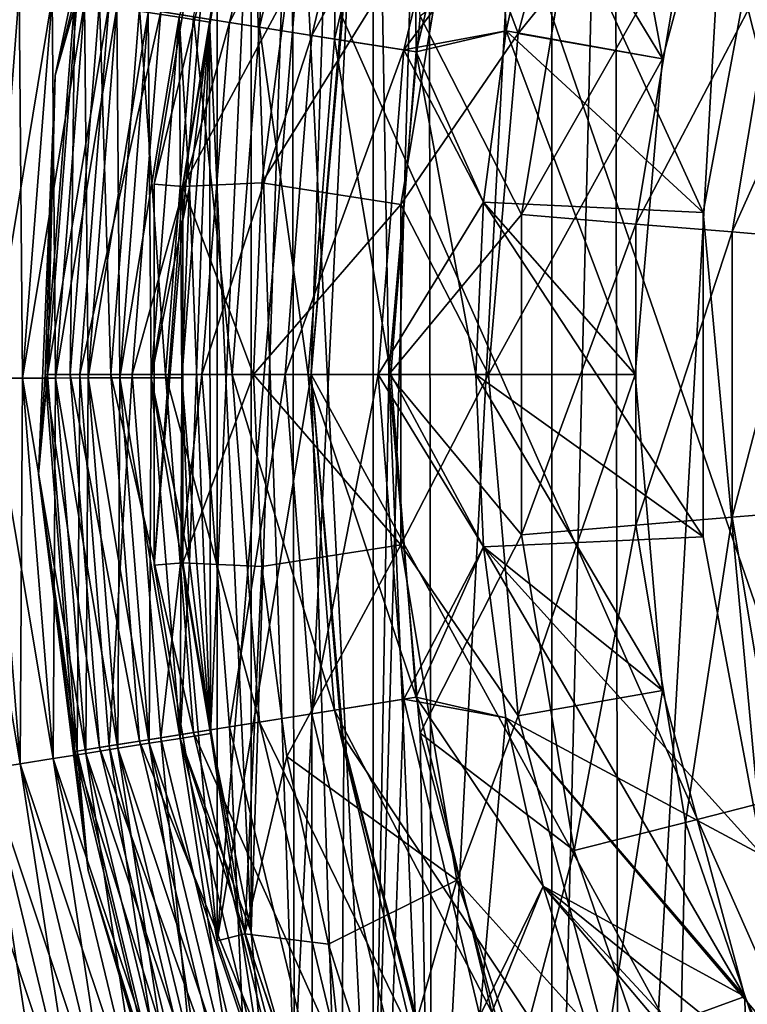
# Model space of a CAD drawing. Header units: metres. Extents: x -109 to 109, y -452 to 89.
# Tile 31 of 256: x -22.15 to -15.53, y -405.73 to -396.77. Entities that reach past the tile are written whole.
import ezdxf

# ---------------------------------------------------------------- set-up
doc = ezdxf.new("R2010")
doc.units = ezdxf.units.M
doc.layers.add('solid_K244270000C71_000', color=7, linetype='CONTINUOUS')
doc.layers.add('solid_k244270000c71_000_02', color=7, linetype='CONTINUOUS')

msp = doc.modelspace()

# ---------------------------------------------------------------- linework, layer by layer
at = {"layer": 'solid_K244270000C71_000'}
for points in [[(-17.310841, -411.309509, 174.949997), (-17.310841, -388.690491, 174.949997), (-16.73801, -387.858795, 174.949997)], [(-17.310841, -411.309509, 174.949997), (-16.73801, -387.858795, 174.949997), (-16.703608, -412.188507, 174.949997)], [(-15.270698, -387.873352, 208.109741), (-10.5, -416.431671, 214.808029), (-17.072699, -390.578064, 208.744125)], [(-18.406109, -409.422607, 174.949997), (-18.43269, -390.629517, 174.949997), (-17.310841, -388.690491, 174.949997)], [(-17.310841, -411.309509, 174.949997), (-18.406109, -409.422607, 174.949997), (-17.310841, -388.690491, 174.949997)], [(-17.072699, -390.578064, 208.744125), (-10.5, -416.431671, 214.808029), (-18.405373, -393.558563, 209.443192)], [(-18.936249, -408.305939, 174.949997), (-18.936249, -391.694061, 174.949997), (-18.43269, -390.629517, 174.949997)], [(-18.936249, -408.305939, 174.949997), (-18.43269, -390.629517, 174.949997), (-18.406109, -409.422607, 174.949997)], [(-20.357395, -405.155243, 216), (-19.231211, -391.564331, 216), (-19.5, -400, 216)], [(-20.357395, -405.155243, 216), (-20.357395, -394.844757, 216), (-19.231211, -391.564331, 216)], [(-19.231211, -391.564331, 216), (-19.203753, -396.613861, 216), (-19.5, -400, 216)], [(-18.936249, -408.305939, 189.050003), (-18.936249, -391.694061, 189.050003), (-19.672638, -393.631531, 189.050003)], [(-19.654541, -406.424103, 174.949997), (-19.672638, -393.631531, 174.949997), (-18.936249, -391.694061, 174.949997)], [(-18.936249, -408.305939, 174.949997), (-19.654541, -406.424103, 174.949997), (-18.936249, -391.694061, 174.949997)], [(-18.936249, -391.694061, 189.050003), (-18.794662, -400, 189.050003), (-18.509127, -396.736328, 189.050003)], [(-18.936249, -408.305939, 189.050003), (-18.794662, -400, 189.050003), (-18.936249, -391.694061, 189.050003)], [(-20.702131, -396.747772, 189.223236), (-20.42721, -396.790771, 189.050003), (-19.937479, -393.546143, 189.223236)], [(-20.570349, -396.741974, 344.962372), (-19.807426, -393.564178, 344.962372), (-19.97073, -396.836945, 344.340485)], [(-20.42721, -396.790771, 189.050003), (-20.045088, -394.924103, 189.050003), (-19.937479, -393.546143, 189.223236)], [(-19.807426, -393.564178, 344.962372), (-19.230047, -393.75177, 344.340485), (-19.97073, -396.836945, 344.340485)], [(-18.405373, -393.558563, 209.443192), (-10.5, -416.431671, 214.808029), (-19.223919, -396.730316, 210.187119)], [(-20.243031, -396.793823, 352.516968), (-19.492249, -393.666595, 352.516968), (-20.868872, -396.694702, 351.803345)], [(-18.770378, -393.901123, 353.053925), (-19.492249, -393.666595, 352.516968), (-20.243031, -396.793823, 352.516968)], [(-19.654541, -406.424103, 189.050003), (-19.672638, -393.631531, 189.050003), (-20.045088, -394.924103, 189.050003)], [(-20.045088, -405.075897, 174.949997), (-20.045088, -394.924103, 174.949997), (-19.672638, -393.631531, 174.949997)], [(-20.045088, -405.075897, 174.949997), (-19.672638, -393.631531, 174.949997), (-19.654541, -406.424103, 174.949997)], [(-18.936249, -408.305939, 189.050003), (-19.672638, -393.631531, 189.050003), (-19.654541, -406.424103, 189.050003)], [(-21.831053, -397.278748, 348.5), (-21.085405, -393.722595, 348.5), (-21.653231, -396.570465, 347.524536)], [(-21.085405, -393.722595, 349), (-21.085405, -393.722595, 348.5), (-21.831053, -397.278748, 348.5)], [(-21.831053, -397.278748, 349), (-21.085405, -393.722595, 349), (-21.831053, -397.278748, 348.5)], [(-21.631073, -396.573975, 349.996429), (-21.085405, -393.722595, 349), (-21.831053, -397.278748, 349)], [(-19.97073, -396.836945, 344.340485), (-19.230047, -393.75177, 344.340485), (-19.286694, -396.945282, 343.878723)], [(-19.230047, -393.75177, 344.340485), (-18.571381, -393.96579, 343.878723), (-19.286694, -396.945282, 343.878723)], [(-17.615362, -396.893951, 292.528534), (-16.808382, -393.882263, 292.528534), (-18.174868, -395.397491, 267.571442)], [(-15.554135, -394.338745, 343.5), (-16.808382, -393.882263, 292.528534), (-17.615362, -396.893951, 292.528534)], [(-17.3859, -395.338409, 343.5), (-16.913372, -393.840637, 343.5), (-16.300901, -397.125702, 343.5)], [(-16.913372, -393.840637, 343.5), (-15.554135, -394.338745, 343.5), (-16.300901, -397.125702, 343.5)], [(-19.493357, -396.912567, 353.053925), (-18.770378, -393.901123, 353.053925), (-20.243031, -396.793823, 352.516968)], [(-17.965538, -394.162628, 353.387177), (-18.770378, -393.901123, 353.053925), (-19.493357, -396.912567, 353.053925)], [(-19.286694, -396.945282, 343.878723), (-18.571381, -393.96579, 343.878723), (-18.544579, -397.062836, 343.59494)], [(-18.571381, -393.96579, 343.878723), (-17.856789, -394.197968, 343.59494), (-18.544579, -397.062836, 343.59494)], [(-18.657515, -397.044952, 353.387177), (-17.965538, -394.162628, 353.387177), (-19.493357, -396.912567, 353.053925)], [(-18.657515, -397.044952, 353.387177), (-17.3859, -395.338409, 353.5), (-17.965538, -394.162628, 353.387177)], [(-18.544579, -397.062836, 343.59494), (-17.856789, -394.197968, 343.59494), (-17.726068, -396.871674, 343.5)], [(-17.856789, -394.197968, 343.59494), (-17.3859, -395.338409, 343.5), (-17.726068, -396.871674, 343.5)], [(-16.300901, -397.125702, 343.5), (-15.554135, -394.338745, 343.5), (-17.615362, -396.893951, 292.528534)], [(-20.928274, -398.265839, 216), (-20.103559, -394.909088, 226), (-20.357395, -394.844757, 216)], [(-20.928274, -401.734161, 216), (-20.928274, -398.265839, 216), (-20.357395, -394.844757, 216)], [(-20.357395, -405.155243, 216), (-20.928274, -401.734161, 216), (-20.357395, -394.844757, 216)], [(-20.928274, -398.265839, 216), (-20.667309, -398.287445, 226), (-20.103559, -394.909088, 226)], [(-20.045088, -394.924103, 174.949997), (-20.42721, -396.790771, 174.949997), (-20.702131, -396.747772, 174.776764)], [(-20.103559, -394.909088, 226), (-20.667309, -398.287445, 226), (-19.721151, -396.522644, 242.632126)], [(-20.045088, -405.075897, 189.050003), (-20.045088, -394.924103, 189.050003), (-20.42721, -396.790771, 189.050003)], [(-20.418047, -403.267029, 174.949997), (-20.42721, -396.790771, 174.949997), (-20.045088, -394.924103, 174.949997)], [(-20.045088, -405.075897, 174.949997), (-20.418047, -403.267029, 174.949997), (-20.045088, -394.924103, 174.949997)], [(-19.654541, -406.424103, 189.050003), (-20.045088, -394.924103, 189.050003), (-20.045088, -405.075897, 189.050003)], [(-19.949181, -398.254669, 242.632126), (-18.684534, -398.451752, 267.571442), (-18.174868, -395.397491, 267.571442)], [(-19.721151, -396.522644, 242.632126), (-19.949181, -398.254669, 242.632126), (-18.174868, -395.397491, 267.571442)], [(-17.615362, -396.893951, 292.528534), (-18.174868, -395.397491, 267.571442), (-18.684534, -398.451752, 267.571442)], [(-18.657515, -397.044952, 353.387177), (-17.726068, -396.871674, 353.5), (-17.3859, -395.338409, 353.5)], [(-17.726068, -396.871674, 343.5), (-17.3859, -395.338409, 343.5), (-16.300901, -397.125702, 343.5)], [(-15.931748, -398.523712, 353.5), (-17.3859, -395.338409, 353.5), (-17.726068, -396.871674, 353.5)], [(-15.931748, -398.523712, 353.5), (-15.389208, -395.621399, 353.5), (-17.3859, -395.338409, 353.5)], [(-17.586292, -398.542755, 189.356216), (-17.106583, -395.66803, 189.356216), (-18.509127, -396.736328, 189.050003)], [(-16.094145, -395.924408, 189.925369), (-17.106583, -395.66803, 189.356216), (-17.586292, -398.542755, 189.356216)], [(-16.545464, -398.628998, 189.925369), (-16.094145, -395.924408, 189.925369), (-17.586292, -398.542755, 189.356216)], [(-15.240674, -396.140533, 190.725113), (-16.094145, -395.924408, 189.925369), (-16.545464, -398.628998, 189.925369)], [(-15.668057, -398.701721, 190.725113), (-15.240674, -396.140533, 190.725113), (-16.545464, -398.628998, 189.925369)], [(-22.430466, -400.031708, 189.83342), (-22.126732, -400.031281, 189.746521), (-22.158724, -396.518951, 189.83342)], [(-22.430466, -400.031708, 174.16658), (-22.158724, -396.518951, 174.16658), (-21.858669, -396.566071, 174.253479)], [(-22.126732, -400.031281, 174.253479), (-22.430466, -400.031708, 174.16658), (-21.858669, -396.566071, 174.253479)], [(-22.126732, -400.031281, 189.746521), (-21.858669, -396.566071, 189.746521), (-22.158724, -396.518951, 189.83342)], [(-22.126732, -400.031281, 189.746521), (-21.826735, -400.030853, 189.641785), (-21.858669, -396.566071, 189.746521)], [(-22.126732, -400.031281, 174.253479), (-21.858669, -396.566071, 174.253479), (-21.562307, -396.61264, 174.358215)], [(-21.923141, -400, 347.524536), (-21.653231, -396.570465, 347.524536), (-21.695217, -400, 346.585663)], [(-21.831053, -397.278748, 348.5), (-21.653231, -396.570465, 347.524536), (-21.923141, -400, 347.524536)], [(-21.900707, -400, 349.996429), (-21.631073, -396.573975, 349.996429), (-21.831053, -397.278748, 349)], [(-21.339434, -396.620178, 350.948822), (-21.631073, -396.573975, 349.996429), (-21.900707, -400, 349.996429)], [(-21.826735, -400.030853, 189.641785), (-21.562307, -396.61264, 189.641785), (-21.858669, -396.566071, 189.746521)], [(-21.653231, -396.570465, 347.524536), (-21.428114, -396.60611, 346.585663), (-21.695217, -400, 346.585663)], [(-20.667309, -398.287445, 226), (-19.949181, -398.254669, 242.632126), (-19.721151, -396.522644, 242.632126)], [(-21.826735, -400.030853, 174.358215), (-22.126732, -400.031281, 174.253479), (-21.562307, -396.61264, 174.358215)], [(-21.605433, -400, 350.948822), (-21.339434, -396.620178, 350.948822), (-21.900707, -400, 349.996429)], [(-21.826735, -400.030853, 189.641785), (-21.531164, -400.030426, 189.51947), (-21.562307, -396.61264, 189.641785)], [(-21.826735, -400.030853, 174.358215), (-21.562307, -396.61264, 174.358215), (-21.270317, -396.658508, 174.48053)], [(-21.531164, -400.030426, 174.48053), (-21.826735, -400.030853, 174.358215), (-21.270317, -396.658508, 174.48053)], [(-21.695217, -400, 346.585663), (-21.428114, -396.60611, 346.585663), (-21.325005, -400, 345.72052)], [(-20.868872, -396.694702, 351.803345), (-21.339434, -396.620178, 350.948822), (-21.605433, -400, 350.948822)], [(-21.531164, -400.030426, 189.51947), (-21.270317, -396.658508, 189.51947), (-21.562307, -396.61264, 189.641785)], [(-21.531164, -400.030426, 189.51947), (-21.2407, -400.030029, 189.379852), (-21.270317, -396.658508, 189.51947)], [(-21.531164, -400.030426, 174.48053), (-21.270317, -396.658508, 174.48053), (-20.983372, -396.703583, 174.620148)], [(-21.428114, -396.60611, 346.585663), (-21.06246, -396.664032, 345.72052), (-21.325005, -400, 345.72052)], [(-21.325005, -400, 345.72052), (-21.06246, -396.664032, 345.72052), (-20.826761, -400, 344.962372)], [(-21.2407, -400.030029, 189.379852), (-20.983372, -396.703583, 189.379852), (-21.270317, -396.658508, 189.51947)], [(-21.06246, -396.664032, 345.72052), (-20.570349, -396.741974, 344.962372), (-20.826761, -400, 344.962372)], [(-19.500002, -400, 210.95401), (-19.5, -400, 216), (-19.203753, -396.613861, 216)], [(-19.223919, -396.730316, 210.187119), (-19.500002, -400, 210.95401), (-19.203753, -396.613861, 216)], [(-21.129004, -400, 351.803345), (-20.868872, -396.694702, 351.803345), (-21.605433, -400, 350.948822)], [(-21.2407, -400.030029, 174.620148), (-21.531164, -400.030426, 174.48053), (-20.983372, -396.703583, 174.620148)], [(-21.2407, -400.030029, 189.379852), (-20.956011, -400.029633, 189.223236), (-20.983372, -396.703583, 189.379852)], [(-21.2407, -400.030029, 174.620148), (-20.983372, -396.703583, 174.620148), (-20.702131, -396.747772, 174.776764)], [(-20.956011, -400.029633, 174.776764), (-21.2407, -400.030029, 174.620148), (-20.702131, -396.747772, 174.776764)], [(-20.243031, -396.793823, 352.516968), (-20.868872, -396.694702, 351.803345), (-21.129004, -400, 351.803345)], [(-20.956011, -400.029633, 189.223236), (-20.702131, -396.747772, 189.223236), (-20.983372, -396.703583, 189.379852)], [(-20.956011, -400.029633, 189.223236), (-20.677748, -400.029266, 189.050003), (-20.702131, -396.747772, 189.223236)], [(-20.956011, -400.029633, 174.776764), (-20.702131, -396.747772, 174.776764), (-20.42721, -396.790771, 174.949997)], [(-20.826761, -400, 344.962372), (-20.570349, -396.741974, 344.962372), (-20.219667, -400, 344.340485)], [(-20.607157, -398.292511, 189.050003), (-20.42721, -396.790771, 189.050003), (-20.702131, -396.747772, 189.223236)], [(-20.677748, -400.029266, 189.050003), (-20.607157, -398.292511, 189.050003), (-20.702131, -396.747772, 189.223236)], [(-20.570349, -396.741974, 344.962372), (-19.97073, -396.836945, 344.340485), (-20.219667, -400, 344.340485)], [(-19.223919, -396.730316, 210.187119), (-10.5, -416.431671, 214.808029), (-19.500002, -400, 210.95401)], [(-17.586292, -398.542755, 189.356216), (-18.509127, -396.736328, 189.050003), (-18.794662, -400, 189.050003)], [(-20.495363, -400, 352.516968), (-20.243031, -396.793823, 352.516968), (-21.129004, -400, 351.803345)], [(-20.607157, -398.292511, 174.949997), (-20.956011, -400.029633, 174.776764), (-20.42721, -396.790771, 174.949997)], [(-20.607157, -398.292511, 174.949997), (-20.42721, -396.790771, 174.949997), (-20.677748, -400.029266, 174.949997)], [(-20.607157, -401.707489, 174.949997), (-20.677748, -400.029266, 174.949997), (-20.42721, -396.790771, 174.949997)], [(-20.418047, -403.267029, 189.050003), (-20.42721, -396.790771, 189.050003), (-20.607157, -398.292511, 189.050003)], [(-20.607157, -401.707489, 174.949997), (-20.42721, -396.790771, 174.949997), (-20.418047, -403.267029, 174.949997)], [(-19.493357, -396.912567, 353.053925), (-20.243031, -396.793823, 352.516968), (-20.495363, -400, 352.516968)], [(-20.045088, -405.075897, 189.050003), (-20.42721, -396.790771, 189.050003), (-20.418047, -403.267029, 189.050003)], [(-20.219667, -400, 344.340485), (-19.97073, -396.836945, 344.340485), (-19.527105, -400, 343.878723)], [(-19.97073, -396.836945, 344.340485), (-19.286694, -396.945282, 343.878723), (-19.527105, -400, 343.878723)], [(-19.736343, -400, 353.053925), (-19.493357, -396.912567, 353.053925), (-20.495363, -400, 352.516968)], [(-18.657515, -397.044952, 353.387177), (-19.493357, -396.912567, 353.053925), (-19.736343, -400, 353.053925)], [(-17.887108, -400, 292.528534), (-17.615362, -396.893951, 292.528534), (-18.684534, -398.451752, 267.571442)], [(-18.657515, -397.044952, 353.387177), (-17.93129, -398.428741, 353.5), (-17.726068, -396.871674, 353.5)], [(-18.544579, -397.062836, 343.59494), (-17.726068, -396.871674, 343.5), (-17.93129, -398.428741, 343.5)], [(-17.93129, -398.428741, 343.5), (-17.726068, -396.871674, 343.5), (-16.55237, -400, 343.5)], [(-15.931748, -398.523712, 353.5), (-17.726068, -396.871674, 353.5), (-17.93129, -398.428741, 353.5)], [(-16.300901, -397.125702, 343.5), (-17.615362, -396.893951, 292.528534), (-17.887108, -400, 292.528534)], [(-17.726068, -396.871674, 343.5), (-16.300901, -397.125702, 343.5), (-16.55237, -400, 343.5)], [(-19.527105, -400, 343.878723), (-19.286694, -396.945282, 343.878723), (-18.77574, -400, 343.59494)], [(-19.286694, -396.945282, 343.878723), (-18.544579, -397.062836, 343.59494), (-18.77574, -400, 343.59494)], [(-18.890083, -400, 353.387177), (-18.657515, -397.044952, 353.387177), (-19.736343, -400, 353.053925)], [(-18.890083, -400, 353.387177), (-17.93129, -398.428741, 353.5), (-18.657515, -397.044952, 353.387177)], [(-18.77574, -400, 343.59494), (-18.544579, -397.062836, 343.59494), (-18, -399.997772, 343.5)], [(-18.544579, -397.062836, 343.59494), (-17.93129, -398.428741, 343.5), (-18, -399.997772, 343.5)], [(-16.55237, -400, 343.5), (-16.300901, -397.125702, 343.5), (-17.887108, -400, 292.528534)], [(-21.981207, -400.909149, 348.5), (-21.831053, -397.278748, 348.5), (-21.923141, -400, 347.524536)], [(-21.831053, -397.278748, 349), (-21.831053, -397.278748, 348.5), (-21.981207, -400.909149, 348.5)], [(-21.981207, -400.909149, 349), (-21.831053, -397.278748, 349), (-21.981207, -400.909149, 348.5)], [(-21.900707, -400, 349.996429), (-21.831053, -397.278748, 349), (-21.981207, -400.909149, 349)], [(-20.928274, -401.734161, 216), (-20.667309, -398.287445, 226), (-20.928274, -398.265839, 216)], [(-20.928274, -401.734161, 216), (-20.667309, -401.712555, 226), (-20.667309, -398.287445, 226)], [(-20.667309, -398.287445, 226), (-20.025383, -400, 242.632126), (-19.949181, -398.254669, 242.632126)], [(-20.667309, -398.287445, 226), (-20.667309, -401.712555, 226), (-20.025383, -400, 242.632126)], [(-19.949181, -398.254669, 242.632126), (-20.025383, -400, 242.632126), (-18.684534, -398.451752, 267.571442)], [(-20.607157, -398.292511, 174.949997), (-20.677748, -400.029266, 174.949997), (-20.956011, -400.029633, 174.776764)], [(-20.418047, -403.267029, 189.050003), (-20.607157, -398.292511, 189.050003), (-20.677748, -400.029266, 189.050003)], [(-20.025383, -400, 242.632126), (-18.684534, -401.548248, 267.571442), (-18.684534, -398.451752, 267.571442)], [(-18.890083, -400, 353.387177), (-18, -399.997772, 353.5), (-17.93129, -398.428741, 353.5)], [(-17.887108, -400, 292.528534), (-18.684534, -398.451752, 267.571442), (-18.684534, -401.548248, 267.571442)], [(-18, -399.997772, 343.5), (-17.93129, -398.428741, 343.5), (-16.55237, -400, 343.5)], [(-15.931748, -401.476288, 353.5), (-17.93129, -398.428741, 353.5), (-18, -399.997772, 353.5)], [(-15.931748, -401.476288, 353.5), (-15.931748, -398.523712, 353.5), (-17.93129, -398.428741, 353.5)], [(-17.586292, -401.457245, 189.356216), (-17.586292, -398.542755, 189.356216), (-18.794662, -400, 189.050003)], [(-16.545464, -398.628998, 189.925369), (-17.586292, -398.542755, 189.356216), (-17.586292, -401.457245, 189.356216)], [(-16.545464, -401.371002, 189.925369), (-16.545464, -398.628998, 189.925369), (-17.586292, -401.457245, 189.356216)], [(-15.668057, -398.701721, 190.725113), (-16.545464, -398.628998, 189.925369), (-16.545464, -401.371002, 189.925369)], [(-15.668057, -401.298279, 190.725113), (-15.668057, -398.701721, 190.725113), (-16.545464, -401.371002, 189.925369)], [(-22.148792, -403.543701, 189.83342), (-22.430466, -400.031708, 189.83342), (-22.737236, -400.032135, 189.902298)], [(-22.45171, -403.592163, 189.902298), (-22.148792, -403.543701, 189.83342), (-22.737236, -400.032135, 189.902298)], [(-22.148792, -403.543701, 174.16658), (-22.45171, -403.592163, 174.097702), (-22.430466, -400.031708, 174.16658)], [(-21.848873, -403.495697, 189.746521), (-22.126732, -400.031281, 189.746521), (-22.430466, -400.031708, 189.83342)], [(-22.148792, -403.543701, 174.16658), (-22.430466, -400.031708, 174.16658), (-22.126732, -400.031281, 174.253479)], [(-22.148792, -403.543701, 189.83342), (-21.848873, -403.495697, 189.746521), (-22.430466, -400.031708, 189.83342)], [(-21.848873, -403.495697, 174.253479), (-22.148792, -403.543701, 174.16658), (-22.126732, -400.031281, 174.253479)], [(-21.552643, -403.448303, 189.641785), (-21.826735, -400.030853, 189.641785), (-22.126732, -400.031281, 189.746521)], [(-21.848873, -403.495697, 174.253479), (-22.126732, -400.031281, 174.253479), (-21.826735, -400.030853, 174.358215)], [(-21.848873, -403.495697, 189.746521), (-21.552643, -403.448303, 189.641785), (-22.126732, -400.031281, 189.746521)], [(-21.981207, -400.909149, 348.5), (-21.923141, -400, 347.524536), (-21.653231, -403.429535, 347.524536)], [(-21.631073, -403.426025, 349.996429), (-21.900707, -400, 349.996429), (-21.981207, -400.909149, 349)], [(-21.923141, -400, 347.524536), (-21.695217, -400, 346.585663), (-21.428114, -403.39389, 346.585663)], [(-21.653231, -403.429535, 347.524536), (-21.923141, -400, 347.524536), (-21.428114, -403.39389, 346.585663)], [(-21.605433, -400, 350.948822), (-21.900707, -400, 349.996429), (-21.631073, -403.426025, 349.996429)], [(-21.552643, -403.448303, 174.358215), (-21.848873, -403.495697, 174.253479), (-21.826735, -400.030853, 174.358215)], [(-21.260784, -403.401611, 189.51947), (-21.531164, -400.030426, 189.51947), (-21.826735, -400.030853, 189.641785)], [(-21.552643, -403.448303, 174.358215), (-21.826735, -400.030853, 174.358215), (-21.531164, -400.030426, 174.48053)], [(-21.552643, -403.448303, 189.641785), (-21.260784, -403.401611, 189.51947), (-21.826735, -400.030853, 189.641785)], [(-21.695217, -400, 346.585663), (-21.325005, -400, 345.72052), (-21.06246, -403.335968, 345.72052)], [(-21.428114, -403.39389, 346.585663), (-21.695217, -400, 346.585663), (-21.06246, -403.335968, 345.72052)], [(-21.339434, -403.379822, 350.948822), (-21.605433, -400, 350.948822), (-21.631073, -403.426025, 349.996429)], [(-21.129004, -400, 351.803345), (-21.605433, -400, 350.948822), (-21.339434, -403.379822, 350.948822)], [(-21.260784, -403.401611, 174.48053), (-21.552643, -403.448303, 174.358215), (-21.531164, -400.030426, 174.48053)], [(-20.973967, -403.355743, 189.379852), (-21.2407, -400.030029, 189.379852), (-21.531164, -400.030426, 189.51947)], [(-21.260784, -403.401611, 174.48053), (-21.531164, -400.030426, 174.48053), (-21.2407, -400.030029, 174.620148)], [(-21.260784, -403.401611, 189.51947), (-20.973967, -403.355743, 189.379852), (-21.531164, -400.030426, 189.51947)], [(-20.868872, -403.305298, 351.803345), (-21.129004, -400, 351.803345), (-21.339434, -403.379822, 350.948822)], [(-21.325005, -400, 345.72052), (-20.826761, -400, 344.962372), (-20.570349, -403.258026, 344.962372)], [(-21.06246, -403.335968, 345.72052), (-21.325005, -400, 345.72052), (-20.570349, -403.258026, 344.962372)], [(-20.973967, -403.355743, 174.620148), (-21.260784, -403.401611, 174.48053), (-21.2407, -400.030029, 174.620148)], [(-20.692852, -403.31076, 189.223236), (-20.956011, -400.029633, 189.223236), (-21.2407, -400.030029, 189.379852)], [(-20.973967, -403.355743, 174.620148), (-21.2407, -400.030029, 174.620148), (-20.956011, -400.029633, 174.776764)], [(-20.973967, -403.355743, 189.379852), (-20.692852, -403.31076, 189.223236), (-21.2407, -400.030029, 189.379852)], [(-20.495363, -400, 352.516968), (-21.129004, -400, 351.803345), (-20.868872, -403.305298, 351.803345)], [(-20.692852, -403.31076, 174.776764), (-20.973967, -403.355743, 174.620148), (-20.956011, -400.029633, 174.776764)], [(-20.607157, -401.707489, 189.050003), (-20.677748, -400.029266, 189.050003), (-20.956011, -400.029633, 189.223236)], [(-20.692852, -403.31076, 174.776764), (-20.956011, -400.029633, 174.776764), (-20.677748, -400.029266, 174.949997)], [(-20.418047, -403.267029, 189.050003), (-20.607157, -401.707489, 189.050003), (-20.956011, -400.029633, 189.223236)], [(-20.692852, -403.31076, 189.223236), (-20.418047, -403.267029, 189.050003), (-20.956011, -400.029633, 189.223236)], [(-20.243031, -403.206177, 352.516968), (-20.495363, -400, 352.516968), (-20.868872, -403.305298, 351.803345)], [(-20.826761, -400, 344.962372), (-20.219667, -400, 344.340485), (-19.97073, -403.163055, 344.340485)], [(-20.570349, -403.258026, 344.962372), (-20.826761, -400, 344.962372), (-19.97073, -403.163055, 344.340485)], [(-20.607157, -401.707489, 174.949997), (-20.692852, -403.31076, 174.776764), (-20.677748, -400.029266, 174.949997)], [(-20.418047, -403.267029, 189.050003), (-20.677748, -400.029266, 189.050003), (-20.607157, -401.707489, 189.050003)], [(-20.667309, -401.712555, 226), (-19.949181, -401.745331, 242.632126), (-20.025383, -400, 242.632126)], [(-19.736343, -400, 353.053925), (-20.495363, -400, 352.516968), (-20.243031, -403.206177, 352.516968)], [(-19.231211, -408.435669, 216), (-20.357395, -405.155243, 216), (-19.5, -400, 216)], [(-19.493357, -403.087433, 353.053925), (-19.736343, -400, 353.053925), (-20.243031, -403.206177, 352.516968)], [(-20.219667, -400, 344.340485), (-19.527105, -400, 343.878723), (-19.286694, -403.054718, 343.878723)], [(-19.97073, -403.163055, 344.340485), (-20.219667, -400, 344.340485), (-19.286694, -403.054718, 343.878723)], [(-20.025383, -400, 242.632126), (-19.949181, -401.745331, 242.632126), (-18.684534, -401.548248, 267.571442)], [(-18.890083, -400, 353.387177), (-19.736343, -400, 353.053925), (-19.493357, -403.087433, 353.053925)], [(-19.527105, -400, 343.878723), (-18.77574, -400, 343.59494), (-18.544579, -402.937164, 343.59494)], [(-19.286694, -403.054718, 343.878723), (-19.527105, -400, 343.878723), (-18.544579, -402.937164, 343.59494)], [(-19.500002, -400, 210.95401), (-19.223919, -403.269684, 211.720917), (-19.5, -400, 216)], [(-19.500002, -400, 210.95401), (-10.5, -416.431671, 214.808029), (-19.223919, -403.269684, 211.720917)], [(-19.223919, -403.269684, 211.720917), (-19.203753, -403.386139, 216), (-19.5, -400, 216)], [(-19.231211, -408.435669, 216), (-19.5, -400, 216), (-19.203753, -403.386139, 216)], [(-18.657515, -402.955048, 353.387177), (-18.890083, -400, 353.387177), (-19.493357, -403.087433, 353.053925)], [(-18.406109, -409.422607, 189.050003), (-18.794662, -400, 189.050003), (-18.936249, -408.305939, 189.050003)], [(-18.890083, -400, 353.387177), (-17.931679, -401.566803, 353.5), (-18, -399.997772, 353.5)], [(-18.657515, -402.955048, 353.387177), (-17.931679, -401.566803, 353.5), (-18.890083, -400, 353.387177)], [(-17.586292, -401.457245, 189.356216), (-18.794662, -400, 189.050003), (-18.509127, -403.263672, 189.050003)], [(-18.406109, -409.422607, 189.050003), (-18.509127, -403.263672, 189.050003), (-18.794662, -400, 189.050003)], [(-18.77574, -400, 343.59494), (-18, -399.997772, 343.5), (-17.931679, -401.566803, 343.5)], [(-18.544579, -402.937164, 343.59494), (-18.77574, -400, 343.59494), (-17.931679, -401.566803, 343.5)], [(-17.615362, -403.106049, 292.528534), (-17.887108, -400, 292.528534), (-18.684534, -401.548248, 267.571442)], [(-18, -399.997772, 343.5), (-16.55237, -400, 343.5), (-16.300901, -402.874298, 343.5)], [(-17.931679, -401.566803, 343.5), (-18, -399.997772, 343.5), (-16.300901, -402.874298, 343.5)], [(-15.931748, -401.476288, 353.5), (-18, -399.997772, 353.5), (-17.931679, -401.566803, 353.5)], [(-16.55237, -400, 343.5), (-17.887108, -400, 292.528534), (-17.615362, -403.106049, 292.528534)], [(-16.300901, -402.874298, 343.5), (-16.55237, -400, 343.5), (-17.615362, -403.106049, 292.528534)], [(-21.531771, -404.51474, 348.5), (-21.981207, -400.909149, 348.5), (-21.653231, -403.429535, 347.524536)], [(-21.981207, -400.909149, 349), (-21.981207, -400.909149, 348.5), (-21.531771, -404.51474, 348.5)], [(-21.531771, -404.51474, 349), (-21.981207, -400.909149, 349), (-21.531771, -404.51474, 348.5)], [(-21.631073, -403.426025, 349.996429), (-21.981207, -400.909149, 349), (-21.531771, -404.51474, 349)], [(-16.545464, -401.371002, 189.925369), (-17.586292, -401.457245, 189.356216), (-17.106583, -404.33197, 189.356216)], [(-16.094145, -404.075592, 189.925369), (-16.545464, -401.371002, 189.925369), (-17.106583, -404.33197, 189.356216)], [(-17.106583, -404.33197, 189.356216), (-17.586292, -401.457245, 189.356216), (-18.509127, -403.263672, 189.050003)], [(-15.389208, -404.378601, 353.5), (-15.931748, -401.476288, 353.5), (-17.931679, -401.566803, 353.5)], [(-19.949181, -401.745331, 242.632126), (-19.721151, -403.477356, 242.632126), (-18.684534, -401.548248, 267.571442)], [(-19.721151, -403.477356, 242.632126), (-18.174868, -404.602509, 267.571442), (-18.684534, -401.548248, 267.571442)], [(-17.615362, -403.106049, 292.528534), (-18.684534, -401.548248, 267.571442), (-18.174868, -404.602509, 267.571442)], [(-18.657515, -402.955048, 353.387177), (-17.726843, -403.123932, 353.5), (-17.931679, -401.566803, 353.5)], [(-18.544579, -402.937164, 343.59494), (-17.931679, -401.566803, 343.5), (-17.726843, -403.123932, 343.5)], [(-15.389208, -404.378601, 353.5), (-17.931679, -401.566803, 353.5), (-17.726843, -403.123932, 353.5)], [(-20.357395, -405.155243, 216), (-20.667309, -401.712555, 226), (-20.928274, -401.734161, 216)], [(-20.607157, -401.707489, 174.949997), (-20.418047, -403.267029, 174.949997), (-20.692852, -403.31076, 174.776764)], [(-20.667309, -401.712555, 226), (-20.103559, -405.090912, 226), (-19.949181, -401.745331, 242.632126)], [(-20.357395, -405.155243, 216), (-20.103559, -405.090912, 226), (-20.667309, -401.712555, 226)], [(-20.103559, -405.090912, 226), (-19.721151, -403.477356, 242.632126), (-19.949181, -401.745331, 242.632126)], [(-19.286694, -403.054718, 343.878723), (-18.544579, -402.937164, 343.59494), (-17.856789, -405.802032, 343.59494)], [(-18.544579, -402.937164, 343.59494), (-17.726843, -403.123932, 343.5), (-17.387053, -404.657288, 343.5)], [(-17.856789, -405.802032, 343.59494), (-18.544579, -402.937164, 343.59494), (-17.387053, -404.657288, 343.5)], [(-16.300901, -402.874298, 343.5), (-17.615362, -403.106049, 292.528534), (-16.808382, -406.117737, 292.528534)], [(-15.554135, -405.661255, 343.5), (-16.300901, -402.874298, 343.5), (-16.808382, -406.117737, 292.528534)], [(-18.657515, -402.955048, 353.387177), (-19.493357, -403.087433, 353.053925), (-18.770378, -406.098877, 353.053925)], [(-17.965538, -405.837372, 353.387177), (-18.657515, -402.955048, 353.387177), (-18.770378, -406.098877, 353.053925)], [(-17.965538, -405.837372, 353.387177), (-17.726843, -403.123932, 353.5), (-18.657515, -402.955048, 353.387177)], [(-19.493357, -403.087433, 353.053925), (-20.243031, -403.206177, 352.516968), (-19.492249, -406.333405, 352.516968)], [(-19.97073, -403.163055, 344.340485), (-19.286694, -403.054718, 343.878723), (-18.571381, -406.03421, 343.878723)], [(-18.770378, -406.098877, 353.053925), (-19.493357, -403.087433, 353.053925), (-19.492249, -406.333405, 352.516968)], [(-18.571381, -406.03421, 343.878723), (-19.286694, -403.054718, 343.878723), (-17.856789, -405.802032, 343.59494)], [(-16.808382, -406.117737, 292.528534), (-17.615362, -403.106049, 292.528534), (-18.174868, -404.602509, 267.571442)], [(-17.965538, -405.837372, 353.387177), (-17.387053, -404.657288, 353.5), (-17.726843, -403.123932, 353.5)], [(-14.322605, -407.131836, 353.5), (-17.726843, -403.123932, 353.5), (-17.387053, -404.657288, 353.5)], [(-14.322605, -407.131836, 353.5), (-15.389208, -404.378601, 353.5), (-17.726843, -403.123932, 353.5)], [(-20.243031, -403.206177, 352.516968), (-20.868872, -403.305298, 351.803345), (-20.094877, -406.529236, 351.803345)], [(-20.570349, -403.258026, 344.962372), (-19.97073, -403.163055, 344.340485), (-19.230047, -406.24823, 344.340485)], [(-19.492249, -406.333405, 352.516968), (-20.243031, -403.206177, 352.516968), (-20.094877, -406.529236, 351.803345)], [(-19.230047, -406.24823, 344.340485), (-19.97073, -403.163055, 344.340485), (-18.571381, -406.03421, 343.878723)], [(-20.868872, -403.305298, 351.803345), (-21.339434, -403.379822, 350.948822), (-20.547987, -406.676453, 350.948822)], [(-21.06246, -403.335968, 345.72052), (-20.570349, -403.258026, 344.962372), (-19.807426, -406.435822, 344.962372)], [(-20.094877, -406.529236, 351.803345), (-20.868872, -403.305298, 351.803345), (-20.547987, -406.676453, 350.948822)], [(-20.045088, -405.075897, 189.050003), (-20.418047, -403.267029, 189.050003), (-20.692852, -403.31076, 189.223236)], [(-19.919151, -406.510193, 174.776764), (-20.692852, -403.31076, 174.776764), (-20.418047, -403.267029, 174.949997)], [(-19.807426, -406.435822, 344.962372), (-20.570349, -403.258026, 344.962372), (-19.230047, -406.24823, 344.340485)], [(-20.045088, -405.075897, 174.949997), (-19.919151, -406.510193, 174.776764), (-20.418047, -403.267029, 174.949997)], [(-19.223919, -403.269684, 211.720917), (-18.405373, -406.441437, 212.464844), (-19.203753, -403.386139, 216)], [(-19.223919, -403.269684, 211.720917), (-10.5, -416.431671, 214.808029), (-18.405373, -406.441437, 212.464844)], [(-17.106583, -404.33197, 189.356216), (-18.509127, -403.263672, 189.050003), (-17.661209, -406.428131, 189.050003)], [(-18.406109, -409.422607, 189.050003), (-17.661209, -406.428131, 189.050003), (-18.509127, -403.263672, 189.050003)], [(-21.653231, -403.429535, 347.524536), (-21.428114, -403.39389, 346.585663), (-20.633377, -406.704193, 346.585663)], [(-21.339434, -403.379822, 350.948822), (-21.631073, -403.426025, 349.996429), (-20.828812, -406.7677, 349.996429)], [(-21.428114, -403.39389, 346.585663), (-21.06246, -403.335968, 345.72052), (-20.281286, -406.589783, 345.72052)], [(-20.633377, -406.704193, 346.585663), (-21.428114, -403.39389, 346.585663), (-20.281286, -406.589783, 345.72052)], [(-20.547987, -406.676453, 350.948822), (-21.339434, -403.379822, 350.948822), (-20.828812, -406.7677, 349.996429)], [(-20.189754, -406.598633, 189.379852), (-20.973967, -403.355743, 189.379852), (-21.260784, -403.401611, 189.51947)], [(-20.465847, -406.688873, 174.48053), (-21.260784, -403.401611, 174.48053), (-20.973967, -403.355743, 174.620148)], [(-20.281286, -406.589783, 345.72052), (-21.06246, -403.335968, 345.72052), (-19.807426, -406.435822, 344.962372)], [(-19.919151, -406.510193, 189.223236), (-20.692852, -403.31076, 189.223236), (-20.973967, -403.355743, 189.379852)], [(-20.189754, -406.598633, 174.620148), (-20.973967, -403.355743, 174.620148), (-20.692852, -403.31076, 174.776764)], [(-20.189754, -406.598633, 189.379852), (-19.919151, -406.510193, 189.223236), (-20.973967, -403.355743, 189.379852)], [(-20.189754, -406.598633, 174.620148), (-20.465847, -406.688873, 174.48053), (-20.973967, -403.355743, 174.620148)], [(-19.654541, -406.424103, 189.050003), (-20.045088, -405.075897, 189.050003), (-20.692852, -403.31076, 189.223236)], [(-19.919151, -406.510193, 189.223236), (-19.654541, -406.424103, 189.050003), (-20.692852, -403.31076, 189.223236)], [(-19.919151, -406.510193, 174.776764), (-20.189754, -406.598633, 174.620148), (-20.692852, -403.31076, 174.776764)], [(-19.231211, -408.435669, 216), (-19.203753, -403.386139, 216), (-18.323999, -406.669403, 216)], [(-18.405373, -406.441437, 212.464844), (-18.323999, -406.669403, 216), (-19.203753, -403.386139, 216)], [(-20.746794, -406.780701, 189.641785), (-21.552643, -403.448303, 189.641785), (-21.848873, -403.495697, 189.746521)], [(-21.031948, -406.873901, 174.253479), (-21.848873, -403.495697, 174.253479), (-21.552643, -403.448303, 174.358215)], [(-20.850145, -406.774628, 347.524536), (-21.653231, -403.429535, 347.524536), (-20.633377, -406.704193, 346.585663)], [(-21.531771, -404.51474, 348.5), (-21.653231, -403.429535, 347.524536), (-20.850145, -406.774628, 347.524536)], [(-20.828812, -406.7677, 349.996429), (-21.631073, -403.426025, 349.996429), (-21.531771, -404.51474, 349)], [(-20.465847, -406.688873, 189.51947), (-21.260784, -403.401611, 189.51947), (-21.552643, -403.448303, 189.641785)], [(-20.746794, -406.780701, 174.358215), (-21.552643, -403.448303, 174.358215), (-21.260784, -403.401611, 174.48053)], [(-20.746794, -406.780701, 189.641785), (-20.465847, -406.688873, 189.51947), (-21.552643, -403.448303, 189.641785)], [(-20.746794, -406.780701, 174.358215), (-21.031948, -406.873901, 174.253479), (-21.552643, -403.448303, 174.358215)], [(-20.465847, -406.688873, 189.51947), (-20.189754, -406.598633, 189.379852), (-21.260784, -403.401611, 189.51947)], [(-20.465847, -406.688873, 174.48053), (-20.746794, -406.780701, 174.358215), (-21.260784, -403.401611, 174.48053)], [(-20.103559, -405.090912, 226), (-19.343035, -405.182953, 242.632126), (-19.721151, -403.477356, 242.632126)], [(-19.721151, -403.477356, 242.632126), (-19.343035, -405.182953, 242.632126), (-18.174868, -404.602509, 267.571442)], [(-21.320654, -406.968262, 189.83342), (-22.148792, -403.543701, 189.83342), (-22.45171, -403.592163, 189.902298)], [(-21.612246, -407.063568, 174.097702), (-22.45171, -403.592163, 174.097702), (-22.148792, -403.543701, 174.16658)], [(-21.031948, -406.873901, 189.746521), (-21.848873, -403.495697, 189.746521), (-22.148792, -403.543701, 189.83342)], [(-21.320654, -406.968262, 174.16658), (-22.148792, -403.543701, 174.16658), (-21.848873, -403.495697, 174.253479)], [(-21.320654, -406.968262, 189.83342), (-21.031948, -406.873901, 189.746521), (-22.148792, -403.543701, 189.83342)], [(-21.320654, -406.968262, 174.16658), (-21.612246, -407.063568, 174.097702), (-22.148792, -403.543701, 174.16658)], [(-21.031948, -406.873901, 189.746521), (-20.746794, -406.780701, 189.641785), (-21.848873, -403.495697, 189.746521)], [(-21.031948, -406.873901, 174.253479), (-21.320654, -406.968262, 174.16658), (-21.848873, -403.495697, 174.253479)], [(-21.906054, -407.159576, 189.952988), (-22.756929, -403.640991, 189.952988), (-23.063749, -403.690094, 189.985367)], [(-21.612246, -407.063568, 189.902298), (-22.45171, -403.592163, 189.902298), (-22.756929, -403.640991, 189.952988)], [(-21.906054, -407.159576, 174.047012), (-22.756929, -403.640991, 174.047012), (-22.45171, -403.592163, 174.097702)], [(-21.906054, -407.159576, 189.952988), (-21.612246, -407.063568, 189.902298), (-22.756929, -403.640991, 189.952988)], [(-21.906054, -407.159576, 174.047012), (-22.201399, -407.256104, 174.014633), (-22.756929, -403.640991, 174.047012)], [(-21.612246, -407.063568, 189.902298), (-21.320654, -406.968262, 189.83342), (-22.45171, -403.592163, 189.902298)], [(-21.612246, -407.063568, 174.097702), (-21.906054, -407.159576, 174.047012), (-22.45171, -403.592163, 174.097702)], [(-22.201399, -407.256104, 189.985367), (-21.906054, -407.159576, 189.952988), (-23.063749, -403.690094, 189.985367)], [(-16.160252, -407.088531, 189.356216), (-17.106583, -404.33197, 189.356216), (-17.661209, -406.428131, 189.050003)], [(-20.495005, -407.997162, 348.5), (-21.531771, -404.51474, 348.5), (-20.850145, -406.774628, 347.524536)], [(-21.531771, -404.51474, 349), (-21.531771, -404.51474, 348.5), (-20.495005, -407.997162, 348.5)], [(-20.495005, -407.997162, 349), (-21.531771, -404.51474, 349), (-20.495005, -407.997162, 348.5)], [(-20.828812, -406.7677, 349.996429), (-21.531771, -404.51474, 349), (-20.495005, -407.997162, 349)], [(-19.343035, -405.182953, 242.632126), (-18.817703, -406.849091, 242.632126), (-18.174868, -404.602509, 267.571442)], [(-18.817703, -406.849091, 242.632126), (-17.169439, -407.531219, 267.571442), (-18.174868, -404.602509, 267.571442)], [(-16.808382, -406.117737, 292.528534), (-18.174868, -404.602509, 267.571442), (-17.169439, -407.531219, 267.571442)], [(-17.965538, -405.837372, 353.387177), (-16.914892, -406.155182, 353.5), (-17.387053, -404.657288, 353.5)], [(-17.856789, -405.802032, 343.59494), (-17.387053, -404.657288, 343.5), (-16.914892, -406.155182, 343.5)], [(-12.768287, -409.642151, 353.5), (-17.387053, -404.657288, 353.5), (-16.914892, -406.155182, 353.5)], [(-12.768287, -409.642151, 353.5), (-14.322605, -407.131836, 353.5), (-17.387053, -404.657288, 353.5)], [(-19.231211, -408.435669, 216), (-20.103559, -405.090912, 226), (-20.357395, -405.155243, 216)], [(-20.103559, -405.090912, 226), (-18.991436, -408.330414, 226), (-19.343035, -405.182953, 242.632126)], [(-19.231211, -408.435669, 216), (-18.991436, -408.330414, 226), (-20.103559, -405.090912, 226)], [(-20.045088, -405.075897, 174.949997), (-19.654541, -406.424103, 174.949997), (-19.919151, -406.510193, 174.776764)], [(-18.991436, -408.330414, 226), (-18.817703, -406.849091, 242.632126), (-19.343035, -405.182953, 242.632126)]]:
    msp.add_3dface(points, dxfattribs=at)
at = {"layer": 'solid_k244270000c71_000_02'}
for points in [[(-16.703608, -412.188507, 174.949997), (-16.73801, -387.858795, 174.949997), (-15.213177, -385.995392, 174.949997)], [(-15.213177, -414.004608, 174.949997), (-16.703608, -412.188507, 174.949997), (-15.213177, -385.995392, 174.949997)], [(-15.931761, -398.523865, 353.700012), (-15.389198, -395.621368, 353.700012), (-15.931748, -398.523712, 353.5)], [(-15.389198, -404.378632, 353.700012), (-15.389198, -395.621368, 353.700012), (-15.931761, -398.523865, 353.700012)], [(-15.389198, -395.621368, 353.700012), (-15.389208, -395.621399, 353.5), (-15.931748, -398.523712, 353.5)], [(-14.594464, -396.304169, 191.710175), (-15.240674, -396.140533, 190.725113), (-15.668057, -398.701721, 190.725113)], [(-15.003727, -398.756744, 191.710175), (-14.594464, -396.304169, 191.710175), (-15.668057, -398.701721, 190.725113)], [(-15.931761, -398.523865, 353.700012), (-15.931748, -398.523712, 353.5), (-15.931748, -401.476288, 353.5)], [(-15.931761, -401.476135, 353.700012), (-15.931761, -398.523865, 353.700012), (-15.931748, -401.476288, 353.5)], [(-15.389198, -404.378632, 353.700012), (-15.931761, -398.523865, 353.700012), (-15.931761, -401.476135, 353.700012)], [(-15.003727, -398.756744, 191.710175), (-15.668057, -398.701721, 190.725113), (-15.668057, -401.298279, 190.725113)], [(-15.003727, -401.243256, 191.710175), (-15.003727, -398.756744, 191.710175), (-15.668057, -401.298279, 190.725113)], [(-15.003727, -401.243256, 191.710175), (-15.668057, -401.298279, 190.725113), (-15.240674, -403.859467, 190.725113)], [(-15.668057, -401.298279, 190.725113), (-16.545464, -401.371002, 189.925369), (-16.094145, -404.075592, 189.925369)], [(-15.240674, -403.859467, 190.725113), (-15.668057, -401.298279, 190.725113), (-16.094145, -404.075592, 189.925369)], [(-15.931761, -401.476135, 353.700012), (-15.931748, -401.476288, 353.5), (-15.389208, -404.378601, 353.5)], [(-15.389198, -404.378632, 353.700012), (-15.931761, -401.476135, 353.700012), (-15.389208, -404.378601, 353.5)], [(-17.931679, -401.566803, 343.5), (-16.300901, -402.874298, 343.5), (-15.554135, -405.661255, 343.5)], [(-17.726843, -403.123932, 343.5), (-17.931679, -401.566803, 343.5), (-15.554135, -405.661255, 343.5)], [(-17.387053, -404.657288, 343.5), (-17.726843, -403.123932, 343.5), (-15.554135, -405.661255, 343.5)], [(-15.240674, -403.859467, 190.725113), (-16.094145, -404.075592, 189.925369), (-15.203822, -406.669006, 189.925369)], [(-16.094145, -404.075592, 189.925369), (-17.106583, -404.33197, 189.356216), (-16.160252, -407.088531, 189.356216)], [(-15.203822, -406.669006, 189.925369), (-16.094145, -404.075592, 189.925369), (-16.160252, -407.088531, 189.356216)], [(-17.387053, -404.657288, 343.5), (-15.554135, -405.661255, 343.5), (-14.334775, -408.276184, 343.5)], [(-16.914892, -406.155182, 343.5), (-17.387053, -404.657288, 343.5), (-14.334775, -408.276184, 343.5)], [(-15.554135, -405.661255, 343.5), (-16.808382, -406.117737, 292.528534), (-15.490689, -408.943542, 292.528534)], [(-14.334775, -408.276184, 343.5), (-15.554135, -405.661255, 343.5), (-15.490689, -408.943542, 292.528534)]]:
    msp.add_3dface(points, dxfattribs=at)

doc.saveas('drawing.dxf')
